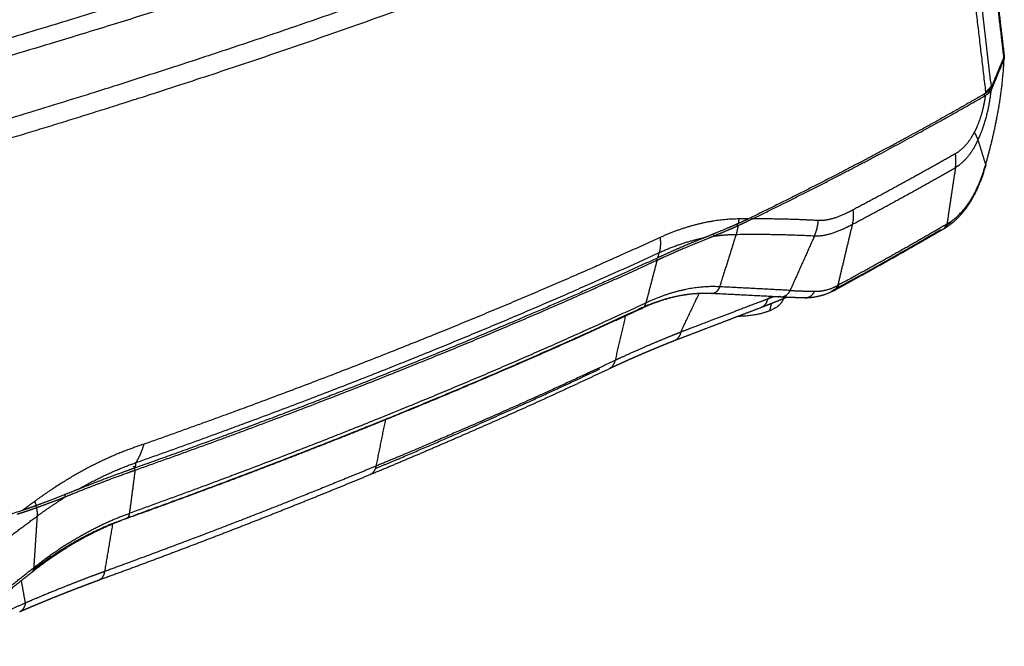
# Model space of a CAD drawing. Header units: millimetres. Extents: x 9946 to 11276, y -4769 to -3439.
# Tile 6 of 100: x 10308 to 10496, y -4438 to -4318. Entities that reach past the tile are written whole.
import ezdxf

# ---------------------------------------------------------------- set-up
doc = ezdxf.new("R2010")
doc.units = ezdxf.units.MM
doc.layers.add('ROXX NEO mini i_Fixture', color=7, linetype='Continuous', true_color=0x000000)

msp = doc.modelspace()

# ---------------------------------------------------------------- linework, layer by layer
at = {"layer": 'ROXX NEO mini i_Fixture', "color": 18, "lineweight": -3, "true_color": 0x000000}
for points, weights, degree in [([(10204.1, -4348.56), (10224.61, -4343.59), (10263.88, -4333.52), (10317.98, -4317.89), (10366.89, -4302.03), (10410.4, -4286.15), (10448.5, -4270.46), (10470.72, -4260.02), (10481.03, -4254.86)], [879.859060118, 887.748448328, 904.194925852, 930.95487826, 959.782788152, 990.484472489, 1022.82518338, 1045.50942903, 1057.12102964], 3), ([(10482.04, -4257.51), (10466.78, -4265.28), (10432.38, -4281.13), (10369.78, -4304.94), (10295.17, -4328.51), (10238.6, -4343.41), (10208.65, -4350.61)], [1054.50200502, 1037.44746029, 1004.25341014, 957.99947152, 915.956540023, 891.061854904, 879.461334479], 3), ([(10495.88, -4324.9), (10494.69, -4314.84), (10492.31, -4294.54), (10489.94, -4274.14), (10488.77, -4263.94)], [1071.56130195, 1070.02131403, 1067.01152353, 1064.12449387, 1062.73385714], 3), ([(10481.54, -4269.83), (10465.91, -4277.53), (10432.29, -4292.65), (10374.74, -4314.65), (10307.37, -4336.78), (10254.61, -4351.69), (10225.51, -4359.29)], [1046.11965038, 1029.42562404, 998.232423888, 956.266955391, 917.693651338, 893.566514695, 881.814192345], 3), ([(10487.03, -4276.19), (10489.28, -4295.1), (10491.32, -4312.42), (10493.42, -4330.44)], [1052.00502036, 1054.84338941, 1057.36463756, 1059.92824982], 3), ([(10486.05, -4277.77), (10489.22, -4304.76), (10492.37, -4331.56)], [1050.09123047, 1053.94850131, 1057.80577214], 2), ([(10495.91, -4325.27), (10495.65, -4325.9), (10495.12, -4327.19), (10494.3, -4329.16), (10493.74, -4330.51), (10493.46, -4331.2)], [1071.73588581, 1070.46922077, 1067.91303664, 1064.00301891, 1061.34193604, 1059.99624991], 3), ([(10495.79, -4325.14), (10495.85, -4325.2), (10495.91, -4325.27)], [1071.72907605, 1071.73248093, 1071.73588581], 2), ([(10495.96, -4325.07), (10495.95, -4325.13), (10495.94, -4325.2), (10495.91, -4325.27)], [1072.1255204, 1071.99266518, 1071.86286023, 1071.73588581], 3), ([(10493.45, -4330.76), (10493.4, -4330.89), (10493.24, -4331.15), (10492.88, -4331.52), (10492.53, -4331.76), (10492.33, -4331.88)], [1059.97359499, 1059.71133966, 1059.19816104, 1058.47288124, 1057.99993937, 1057.76869862], 3), ([(10493.42, -4330.44), (10493.25, -4330.8), (10492.9, -4331.18), (10492.37, -4331.56)], [1059.92824982, 1059.16083795, 1058.45334539, 1057.80577214], 3), ([(10493.3, -4331.03), (10493.38, -4331.12), (10493.46, -4331.2)], [1059.99052299, 1059.99338645, 1059.99624991], 2), ([(10493.42, -4330.44), (10493.43, -4330.54), (10493.44, -4330.65), (10493.45, -4330.76)], [1059.92824982, 1059.94343153, 1059.9584207, 1059.97359499], 3), ([(10492.33, -4331.88), (10478.41, -4339.93), (10463.32, -4347.92), (10447.04, -4355.84)], [1057.76869862, 1042.30077671, 1027.38066291, 1013.00825299], 3), ([(10447.83, -4355.83), (10463.8, -4348.04), (10478.62, -4340.18), (10492.33, -4332.26)], [1013.7034316, 1027.86206233, 1042.54557113, 1057.76496348], 3), ([(10490.95, -4340.71), (10491.36, -4339.83), (10492.12, -4337.92), (10492.99, -4334.66), (10493.34, -4332.37), (10493.46, -4331.2)], [1057.29559457, 1057.78594971, 1058.65681689, 1059.5775867, 1059.91072612, 1059.99624991], 3), ([(10493.46, -4331.2), (10493.37, -4331.39), (10493.09, -4331.76), (10492.61, -4332.1), (10492.33, -4332.26)], [1059.99624991, 1059.58890011, 1058.81414956, 1058.10445301, 1057.76496348], 3), ([(10492.37, -4331.56), (10492.36, -4331.67), (10492.35, -4331.77), (10492.33, -4331.88)], [1057.80577214, 1057.79419612, 1057.78183716, 1057.76869862], 3), ([(10490.23, -4339.25), (10489.74, -4340.21), (10488.65, -4341.84), (10487.35, -4342.97), (10486.63, -4343.38)], [1055.49751185, 1054.95689756, 1053.76820936, 1052.35689633, 1051.57824253], 3), ([(10490.95, -4340.71), (10490.86, -4340.43), (10490.62, -4339.94), (10490.23, -4339.25)], [1057.29559457, 1056.57847168, 1055.97911101, 1055.49751185], 3), ([(10490.95, -4340.71), (10490.38, -4341.92), (10489.04, -4344.15), (10487.43, -4345.56), (10486.63, -4346.02)], [1057.29559457, 1056.62840345, 1055.1173141, 1053.36179405, 1052.49037681], 3), ([(10492.41, -4345.42), (10491.68, -4343.08), (10490.95, -4340.71)], [1069.29479981, 1063.29519719, 1057.29559457], 2), ([(10486.63, -4343.38), (10480.35, -4346.96), (10473.83, -4350.54), (10467.09, -4354.1)], [1051.57824253, 1044.81112436, 1038.15123689, 1031.5985804], 3), ([(10486.63, -4346.02), (10486.75, -4345.26), (10486.75, -4344.37), (10486.63, -4343.38)], [1052.49037681, 1052.04025691, 1051.7362239, 1051.57824253], 3), ([(10466.97, -4356.86), (10473.75, -4353.26), (10480.31, -4349.65), (10486.63, -4346.02)], [1032.37012443, 1038.96804128, 1045.6750254, 1052.49037681], 3), ([(10485, -4356.83), (10486.7, -4355.83), (10489.73, -4352.73), (10491.67, -4348), (10492.41, -4345.42)], [1058.9887977, 1060.85277743, 1064.63945605, 1067.92190398, 1069.29479981], 3), ([(10486.63, -4346.02), (10485.81, -4351.44), (10485, -4356.83)], [1052.49037681, 1055.73958725, 1058.9887977], 2), ([(10492.41, -4345.56), (10492.42, -4345.54), (10492.42, -4345.51), (10492.42, -4345.48)], [1069.69024883, 1069.60656956, 1069.52324299, 1069.44026912], 3), ([(10447.83, -4355.83), (10447.72, -4355.69), (10447.62, -4355.56)], [1013.7034316, 1013.74411676, 1013.78480192], 2), ([(10467.09, -4354.1), (10465.87, -4354.74), (10463.59, -4355.83), (10461.45, -4356.21), (10460.42, -4356.16)], [1031.5985804, 1030.42832194, 1028.25046679, 1026.2227846, 1025.24171124], 3), ([(10466.97, -4356.86), (10467.16, -4356.03), (10467.2, -4355.11), (10467.09, -4354.1)], [1032.37012443, 1032.00160673, 1031.74442538, 1031.5985804], 3), ([(10445.22, -4355.85), (10440.18, -4355.92), (10435.1, -4357.15), (10430.18, -4359.4)], [1011.40282687, 1007.00293594, 1002.74312661, 998.77424746], 3), ([(10445.14, -4356.72), (10444.44, -4357.04), (10443.01, -4357.65), (10440.82, -4358.56), (10439.35, -4359.15), (10438.62, -4359.44)], [1011.42472657, 1010.86598951, 1009.76974372, 1008.16722172, 1007.11720107, 1006.59372151], 3), ([(10445.07, -4357.17), (10444.59, -4357.39), (10443.6, -4357.83), (10442.07, -4358.48), (10441.03, -4358.91), (10440.5, -4359.13)], [1011.46619926, 1011.09547572, 1010.36258387, 1009.27776847, 1008.55544033, 1008.19306789], 3), ([(10445.07, -4357.17), (10444.98, -4357.75), (10444.86, -4358.29), (10444.7, -4358.8)], [1011.46619926, 1011.5348937, 1011.65815007, 1011.83596852], 3), ([(10445.07, -4357.17), (10444.97, -4357), (10444.87, -4356.84)], [1011.46619926, 1011.50532385, 1011.54444844], 2), ([(10447.83, -4355.83), (10447.53, -4355.99), (10446.94, -4356.29), (10446.02, -4356.73), (10445.39, -4357.02), (10445.07, -4357.17)], [1013.7034316, 1013.44782751, 1012.94408646, 1012.19660387, 1011.70828161, 1011.46619926], 3), ([(10447.04, -4355.84), (10446.84, -4355.94), (10446.42, -4356.13), (10445.79, -4356.43), (10445.36, -4356.63), (10445.14, -4356.72)], [1013.00825299, 1012.83179382, 1012.47929955, 1011.95255377, 1011.60065213, 1011.42472657], 3), ([(10445.22, -4355.85), (10445.2, -4356.15), (10445.17, -4356.44), (10445.14, -4356.72)], [1011.40282687, 1011.39789138, 1011.40519128, 1011.42472657], 3), ([(10447.04, -4355.84), (10446.43, -4355.84), (10445.82, -4355.84), (10445.22, -4355.85)], [1013.00825299, 1012.46980546, 1011.93435826, 1011.40282687], 3), ([(10460.42, -4356.16), (10456.48, -4355.94), (10452.15, -4355.83), (10447.83, -4355.83)], [1025.24171124, 1021.53446314, 1017.55584162, 1013.7034316], 3), ([(10459.69, -4359.07), (10460.08, -4358.19), (10460.33, -4357.22), (10460.42, -4356.16)], [1025.4855325, 1025.27094943, 1025.18967543, 1025.24171124], 3), ([(10459.69, -4359.07), (10460.83, -4359.13), (10463.3, -4358.69), (10465.78, -4357.49), (10466.97, -4356.86)], [1025.4855325, 1026.561885, 1028.87792673, 1031.22301122, 1032.37012443], 3), ([(10464.19, -4368.54), (10465.57, -4362.71), (10466.97, -4356.86)], [1037.5658797, 1034.96800206, 1032.37012443], 2), ([(10484.78, -4356.96), (10478.21, -4360.81), (10471.4, -4364.64), (10464.33, -4368.46)], [1058.74614096, 1051.61328582, 1044.59884789, 1037.70337328], 3), ([(10484.35, -4357.77), (10484.62, -4357.61), (10484.76, -4357.34), (10484.78, -4356.96)], [1059.76023252, 1059.37053727, 1059.03251609, 1058.74614096], 3), ([(10484.5, -4357.69), (10484.75, -4357.54), (10484.92, -4357.26), (10485, -4356.83)], [1059.91835874, 1059.52543546, 1059.2155801, 1058.9887977], 3), ([(10485, -4356.83), (10484.93, -4356.87), (10484.86, -4356.92), (10484.78, -4356.96)], [1058.9887977, 1058.90795411, 1058.82695408, 1058.74614096], 3), ([(10440.5, -4359.13), (10439.25, -4359.62), (10436.78, -4360.61), (10433.16, -4362.16), (10430.81, -4363.21), (10429.64, -4363.75)], [1008.19306789, 1007.32560493, 1005.56664742, 1002.85998346, 1001.00956204, 1000.07307451], 3), ([(10440.32, -4358.76), (10440.41, -4358.94), (10440.5, -4359.13)], [1008.25396636, 1008.22351713, 1008.19306789], 2), ([(10440.5, -4359.13), (10441.9, -4358.93), (10443.3, -4358.82), (10444.7, -4358.8)], [1008.19306789, 1009.39236828, 1010.60600539, 1011.83596852], 3), ([(10444.7, -4358.8), (10444.19, -4360.43), (10443.16, -4363.72), (10442.1, -4367.11), (10441.56, -4368.82)], [1011.83596852, 1012.40140082, 1013.54948102, 1014.7320629, 1015.33199663], 3), ([(10444.7, -4358.8), (10449.71, -4358.73), (10454.5, -4358.8), (10459.69, -4359.07)], [1011.83596852, 1016.25388652, 1020.60138341, 1025.4855325], 3), ([(10459.69, -4359.07), (10458.16, -4362.5), (10456.6, -4365.99), (10455.03, -4369.52)], [1025.4855325, 1026.32760444, 1027.18158398, 1028.04746734], 3), ([(10438.62, -4359.44), (10437.61, -4359.85), (10435.6, -4360.68), (10432.65, -4361.96), (10430.72, -4362.83), (10429.77, -4363.27)], [1006.59372151, 1005.87101121, 1004.40988819, 1002.17385581, 1000.65300759, 999.885099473], 3), ([(10430.18, -4359.4), (10430.3, -4360.45), (10430.25, -4361.4), (10430.03, -4362.28)], [998.77424746, 998.920237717, 999.162538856, 999.501150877], 3), ([(10430.03, -4362.28), (10432.92, -4360.95), (10435.77, -4360.01), (10438.62, -4359.44)], [999.501150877, 1001.82858564, 1004.1844968, 1006.59372151], 3), ([(10330.05, -4402.43), (10348.71, -4395.84), (10383.81, -4382.61), (10415.32, -4369.05), (10430.03, -4362.28)], [934.001841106, 944.154486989, 965.223597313, 987.820305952, 999.501150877], 3), ([(10429.77, -4363.27), (10429.9, -4362.77), (10430.03, -4362.28)], [999.885099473, 999.693125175, 999.501150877], 2), ([(10429.64, -4363.75), (10414.96, -4370.52), (10383.5, -4384.09), (10348.47, -4397.33), (10329.85, -4403.92)], [1000.07307451, 988.409943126, 965.847840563, 944.806278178, 934.666998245], 3), ([(10429.77, -4363.27), (10420.01, -4367.77), (10399.57, -4376.77), (10366.34, -4390.17), (10342.39, -4399.02), (10329.92, -4403.43)], [999.885099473, 992.103509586, 976.881411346, 955.081066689, 941.213451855, 934.448338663], 3), ([(10427.52, -4371.88), (10427.76, -4370.96), (10428.24, -4369.13), (10428.95, -4366.43), (10429.41, -4364.64), (10429.64, -4363.75)], [1003.23263097, 1002.87437656, 1002.1626785, 1001.11120127, 1000.41768993, 1000.07307451], 3), ([(10429.47, -4363.41), (10429.55, -4363.58), (10429.64, -4363.75)], [1000.12059305, 1000.09683378, 1000.07307451], 2), ([(10459.71, -4369.68), (10461.12, -4369.71), (10462.53, -4369.38), (10464.01, -4368.63)], [1032.89637649, 1034.48274644, 1035.93827955, 1037.38635487], 3), ([(10463.38, -4369.57), (10463.72, -4369.39), (10463.93, -4369.08), (10464.01, -4368.63)], [1038.31207891, 1037.94021778, 1037.63164309, 1037.38635487], 3), ([(10463.55, -4369.48), (10463.86, -4369.31), (10464.08, -4369), (10464.19, -4368.54)], [1038.43678253, 1038.06096322, 1037.77065494, 1037.5658797], 3), ([(10463.74, -4369.38), (10464.07, -4369.2), (10464.27, -4368.89), (10464.33, -4368.46)], [1038.62031704, 1038.2550628, 1037.94940549, 1037.70337328], 3), ([(10464.01, -4368.63), (10464.07, -4368.6), (10464.13, -4368.57), (10464.19, -4368.54)], [1037.38635487, 1037.44569935, 1037.50632671, 1037.5658797], 3), ([(10464.33, -4368.46), (10464.28, -4368.49), (10464.24, -4368.51), (10464.19, -4368.54)], [1037.70337328, 1037.65769068, 1037.61155188, 1037.5658797], 3), ([(10435.05, -4370.36), (10432.1, -4370.8), (10429.08, -4371.72), (10426.06, -4373.14)], [1012.104101, 1009.51818723, 1006.98215241, 1004.54168798], 3), ([(10435.05, -4370.37), (10432.41, -4370.75), (10429.57, -4371.61), (10426.66, -4372.97)], [1012.10398981, 1009.30240668, 1006.63812479, 1004.07145981], 3), ([(10441.56, -4368.82), (10437.08, -4368.59), (10432.3, -4369.65), (10427.52, -4371.88)], [1015.33199663, 1011.17437409, 1007.08678342, 1003.23263097], 3), ([(10434.14, -4377.49), (10435.89, -4373.8), (10437.65, -4370.11)], [1019.66787039, 1018.91509614, 1018.1623219], 2), ([(10440.03, -4370.11), (10438.41, -4370.03), (10436.74, -4370.12), (10435.05, -4370.36)], [1016.61762176, 1015.10237311, 1013.59494762, 1012.104101], 3), ([(10440.03, -4370.11), (10440.28, -4370.07), (10440.5, -4370.01), (10440.69, -4369.91)], [1016.61762176, 1016.43050705, 1016.26000958, 1016.10612935], 3), ([(10453.29, -4370.78), (10448.93, -4370.56), (10444.52, -4370.34), (10440.07, -4370.11)], [1029.14398127, 1024.98478846, 1020.82435624, 1016.65595931], 3), ([(10440.7, -4369.92), (10441.12, -4369.71), (10441.42, -4369.34), (10441.61, -4368.82)], [1016.13558864, 1015.78860541, 1015.53361146, 1015.37060679], 3), ([(10455.03, -4369.52), (10450.55, -4369.29), (10446.11, -4369.05), (10441.61, -4368.82)], [1028.04746734, 1023.77751581, 1019.58512543, 1015.37060679], 3), ([(10453.29, -4370.78), (10454.12, -4370.68), (10454.7, -4370.26), (10455.03, -4369.52)], [1029.14398127, 1028.59262099, 1028.22711634, 1028.04746734], 3), ([(10455.03, -4369.52), (10456.65, -4369.61), (10458.27, -4369.66), (10459.71, -4369.68)], [1028.04746734, 1029.60040634, 1031.28538438, 1032.89637649], 3), ([(10457.89, -4370.96), (10458.76, -4370.85), (10459.37, -4370.42), (10459.71, -4369.68)], [1033.87947738, 1033.37283811, 1033.04513782, 1032.89637649], 3), ([(10426.71, -4372.94), (10427.12, -4372.73), (10427.39, -4372.38), (10427.52, -4371.88)], [1004.02935313, 1003.69289116, 1003.42765255, 1003.23263097], 3), ([(10450.72, -4371.17), (10448.93, -4371.85), (10445.31, -4373.23), (10439.79, -4375.33), (10436.03, -4376.77), (10434.14, -4377.49)], [1030.77552477, 1029.56765686, 1027.13457422, 1023.4308052, 1020.92848449, 1019.66787039], 3), ([(10450.72, -4371.17), (10450.43, -4372.44), (10449.49, -4372.8)], [1030.77552477, 955.956828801, 1032.29603437], 2), ([(10451.95, -4370.7), (10451.55, -4370.86), (10451.14, -4371.01), (10450.72, -4371.17)], [1031.61966353, 1031.34476173, 1031.06344912, 1030.77552477], 3), ([(10450.72, -4371.17), (10450.86, -4371.06), (10451, -4370.96), (10451.14, -4370.85)], [1030.77552477, 1030.83683006, 1030.89804218, 1030.95978986], 3), ([(10451.41, -4372.04), (10451.27, -4372.72), (10451.13, -4373.41)], [1055.53967643, 1055.83612176, 1056.13256709], 2), ([(10451.14, -4370.85), (10451.15, -4370.79), (10451.16, -4370.73), (10451.17, -4370.67)], [1030.95978986, 1030.9299301, 1030.90007216, 1030.87021509], 3), ([(10452.83, -4370.75), (10452.9, -4370.72), (10452.96, -4370.69), (10453.03, -4370.66)], [1037.10404123, 1037.15497252, 1037.20590794, 1037.25684734], 3), ([(10453.29, -4370.78), (10453.16, -4370.72), (10453.03, -4370.67)], [1029.14398127, 1029.23219286, 1029.32040444], 2), ([(10426.06, -4373.14), (10411.55, -4379.91), (10380.55, -4393.45), (10346.05, -4406.68), (10327.68, -4413.28)], [1004.54168798, 993.016155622, 970.741781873, 949.923531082, 939.863538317], 3), ([(10426.06, -4373.14), (10426.28, -4373.11), (10426.48, -4373.05), (10426.66, -4372.97)], [1004.54168798, 1004.37227197, 1004.21555525, 1004.0714628], 3), ([(10423.54, -4374.42), (10422.56, -4378.67), (10421.58, -4382.9)], [1006.78028936, 1008.58681435, 1010.39333934], 2), ([(10434.14, -4377.49), (10433.48, -4377.75), (10432.18, -4378.28), (10430.37, -4379.02), (10428.44, -4379.83), (10426.35, -4380.73), (10424.08, -4381.74), (10422.44, -4382.5), (10421.58, -4382.9)], [1019.66787039, 1019.21910728, 1018.32682424, 1017.04761191, 1015.64735706, 1014.09471227, 1012.36488083, 1011.07489278, 1010.39333934], 3), ([(10434.14, -4377.49), (10433.85, -4378.78), (10432.91, -4379.14)], [1019.66787039, 945.649640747, 1021.17529833], 2), ([(10421.58, -4382.9), (10416.82, -4385.16), (10407.07, -4389.67), (10391.84, -4396.4), (10381.28, -4400.88), (10375.89, -4403.11)], [1010.39333934, 1006.56943309, 999.005302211, 987.910188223, 980.679713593, 977.106056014], 3), ([(10421.58, -4382.9), (10421.3, -4384.11), (10420.39, -4384.54)], [1010.39333934, 946.48901705, 1011.72212036], 2), ([(10377.68, -4394.26), (10376.78, -4398.7), (10375.89, -4403.11)], [973.336726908, 975.221391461, 977.106056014], 2), ([(10331.57, -4398.91), (10328.15, -4400.01), (10321.07, -4402.95), (10314.05, -4407.37), (10310.66, -4409.86)], [934.040260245, 932.187522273, 928.458564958, 924.954673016, 923.317550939], 3), ([(10330.05, -4402.43), (10330.7, -4401.36), (10331.21, -4400.19), (10331.57, -4398.91)], [934.001841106, 933.898352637, 933.911159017, 934.040260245], 3), ([(10329.92, -4403.43), (10329.99, -4402.93), (10330.05, -4402.43)], [934.448338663, 934.225089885, 934.001841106], 2), ([(10329.85, -4403.92), (10328.34, -4404.45), (10325.34, -4405.54), (10320.91, -4407.24), (10318, -4408.4), (10316.56, -4408.99)], [934.666998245, 933.852545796, 932.198803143, 929.644634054, 927.893112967, 927.005434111], 3), ([(10329.92, -4403.43), (10328.68, -4403.87), (10326.22, -4404.76), (10322.56, -4406.13), (10320.16, -4407.07), (10318.97, -4407.55)], [934.448338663, 933.781162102, 932.429811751, 930.351244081, 928.932183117, 928.214212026], 3), ([(10375.89, -4403.11), (10370.46, -4405.36), (10359.36, -4409.87), (10342.08, -4416.58), (10330.12, -4421.03), (10324.03, -4423.26)], [977.106056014, 973.532093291, 966.465370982, 956.109384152, 949.367359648, 946.036936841], 3), ([(10329.85, -4403.92), (10329.67, -4405.35), (10329.3, -4408.15), (10328.94, -4410.83), (10328.77, -4412.13)], [934.666998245, 935.307059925, 936.560712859, 937.761291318, 938.348281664], 3), ([(10329.56, -4403.21), (10329.7, -4403.16), (10329.84, -4403.11), (10329.98, -4403.06)], [934.783280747, 934.860153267, 934.937047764, 935.013964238], 3), ([(10329.68, -4403.51), (10329.77, -4403.72), (10329.85, -4403.92)], [934.733569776, 934.70028401, 934.666998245], 2), ([(10375.89, -4403.11), (10375.63, -4404.39), (10374.71, -4404.78)], [977.106056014, 910.223497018, 978.54655538], 2), ([(10318.97, -4407.55), (10318.08, -4407.91), (10316.31, -4408.61), (10313.72, -4409.63), (10311.89, -4410.32), (10310.95, -4410.66)], [928.214212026, 927.680369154, 926.618683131, 925.10003781, 924.070923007, 923.563265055], 3), ([(10310.66, -4409.86), (10309.89, -4410.43), (10309.11, -4411), (10308.33, -4411.58)], [923.317550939, 922.943589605, 922.570347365, 922.197761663], 3), ([(10310.66, -4409.86), (10310.78, -4410.13), (10310.87, -4410.4), (10310.95, -4410.66)], [923.317550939, 923.393890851, 923.475795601, 923.563265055], 3), ([(10311.2, -4412.64), (10313.01, -4411.31), (10314.79, -4410.1), (10316.56, -4408.99)], [924.373302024, 925.247080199, 926.121205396, 927.005434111], 3), ([(10316.36, -4408.57), (10316.46, -4408.78), (10316.56, -4408.99)], [927.066028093, 927.035731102, 927.005434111], 2), ([(10308.33, -4411.58), (10284.34, -4419.67), (10258.98, -4427.58), (10232.27, -4435.3)], [922.197761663, 910.355532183, 899.060944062, 888.314186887], 3), ([(10311.06, -4411.08), (10310.65, -4411.22), (10309.83, -4411.51), (10308.58, -4411.93), (10307.75, -4412.2), (10307.33, -4412.33)], [923.70731151, 923.476096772, 923.020157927, 922.355436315, 921.927508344, 921.716483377], 3), ([(10310.95, -4410.66), (10310.67, -4410.76), (10310.1, -4410.97), (10309.23, -4411.28), (10308.63, -4411.48), (10308.33, -4411.58)], [923.563265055, 923.411358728, 923.107549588, 922.652266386, 922.349113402, 922.197761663], 3), ([(10310.86, -4410.7), (10310.96, -4410.89), (10311.06, -4411.08)], [923.797465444, 923.752388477, 923.70731151], 2), ([(10311.2, -4412.64), (10311.23, -4412.14), (10311.19, -4411.62), (10311.06, -4411.08)], [924.373302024, 924.12649177, 923.904494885, 923.70731151], 3), ([(10291.46, -4427.68), (10298.49, -4422.16), (10304.93, -4417.27), (10311.2, -4412.64)], [915.189819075, 918.348753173, 921.355994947, 924.373302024], 3), ([(10328.05, -4413.21), (10322.02, -4415.38), (10315.94, -4418.82), (10310.21, -4423.37)], [939.444248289, 935.97837921, 932.801907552, 930.083871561], 3), ([(10327.68, -4413.28), (10321.81, -4415.39), (10316, -4418.64), (10310.49, -4422.86)], [939.863538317, 936.698200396, 933.773089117, 931.246018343], 3), ([(10310.56, -4422.47), (10310.62, -4421.44), (10310.76, -4419.33), (10310.98, -4416.06), (10311.12, -4413.8), (10311.2, -4412.64)], [929.242339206, 928.729197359, 927.68441835, 926.064588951, 924.943604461, 924.373302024], 3), ([(10310.61, -4422.42), (10316.42, -4417.82), (10322.57, -4414.36), (10328.77, -4412.13)], [929.266905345, 931.90655283, 935.003785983, 938.348281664], 3), ([(10328.77, -4412.13), (10328.7, -4412.71), (10328.46, -4413.07), (10328.05, -4413.21)], [938.348281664, 938.607651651, 938.973504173, 939.444250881], 3), ([(10325.56, -4414.18), (10324.79, -4418.73), (10324.03, -4423.26)], [942.175789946, 944.106363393, 946.036936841], 2), ([(10292.55, -4436.78), (10298.64, -4431.93), (10304.6, -4427.19), (10310.56, -4422.47)], [921.186875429, 923.893775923, 926.557352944, 929.242339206], 3), ([(10324.03, -4423.26), (10323.17, -4423.57), (10321.5, -4424.19), (10319.27, -4425.04), (10317.01, -4425.92), (10314.56, -4426.9), (10311.88, -4428.01), (10309.93, -4428.83), (10308.91, -4429.27)], [946.036936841, 945.564036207, 944.640024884, 943.369932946, 942.063486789, 940.613037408, 938.985331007, 937.762424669, 937.117441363], 3), ([(10310.14, -4423.42), (10310.39, -4423.22), (10310.53, -4422.9), (10310.56, -4422.47)], [930.051804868, 929.728978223, 929.459156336, 929.242339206], 3), ([(10310.61, -4422.42), (10310.59, -4422.44), (10310.57, -4422.45), (10310.56, -4422.47)], [929.266905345, 929.258733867, 929.250545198, 929.242339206], 3), ([(10324.03, -4423.26), (10323.8, -4424.61), (10322.91, -4424.93)], [946.036936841, 876.77948494, 947.583395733], 2), ([(10310.13, -4423.43), (10304.23, -4428.11), (10298.31, -4432.82), (10292.35, -4437.55)], [930.04513981, 927.390292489, 924.73191546, 922.080132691], 3), ([(10308.91, -4429.27), (10308.53, -4427.14), (10308.15, -4425)], [937.117441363, 935.575052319, 934.032663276], 2), ([(10308.91, -4429.27), (10308.68, -4430.59), (10307.77, -4430.99)], [937.117441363, 873.769013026, 938.51746566], 2)]:
    msp.add_rational_spline(points, weights, degree=degree, dxfattribs=at)
for points, weights, knots in [([(10488.78, -4263.4), (10489.97, -4273.67), (10491.16, -4283.93), (10492.36, -4294.15), (10493.54, -4304.34), (10494.73, -4314.49), (10495.93, -4324.6)], [1063.26730844, 1064.77004384, 1066.22789858, 1067.70055338, 1069.17144477, 1070.6576643, 1072.17086729], [0.51272, 0.51272, 0.51272, 0.51272, 26.23188, 26.23188, 26.23188, 51.925891, 51.925891, 51.925891, 51.925891]), ([(10303.59, -4341.14), (10328.99, -4333.48), (10376.13, -4318.03), (10417.13, -4302.08), (10435.89, -4294.12)], [916.082388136, 928.984893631, 956.161097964, 985.92077621, 1001.49382054], [0, 0, 0, 0, 66.838881, 134.093381, 134.093381, 134.093381, 134.093381]), ([(10492.41, -4345.42), (10493.28, -4342.38), (10494.93, -4335.68), (10495.79, -4328.48), (10495.91, -4325.27)], [1069.29479981, 1070.91673282, 1073.16162522, 1072.67727973, 1071.73588581], [0, 0, 0, 0, 9.030115, 17.774837, 17.774837, 17.774837, 17.774837]), ([(10495.85, -4324.37), (10495.88, -4324.41), (10495.91, -4324.49), (10495.92, -4324.57), (10495.93, -4324.6)], [1072.64198795, 1072.54924835, 1072.39187699, 1072.23542344, 1072.1708762], [-1.2159698, -1.2159698, -1.2159698, -1.2159698, -0.9079533, -0.6906341, -0.6906341, -0.6906341, -0.6906341]), ([(10492.33, -4332.26), (10492.17, -4333.43), (10491.66, -4335.93), (10490.81, -4338.15), (10490.23, -4339.25)], [1057.76496348, 1057.60208102, 1057.05026679, 1056.12157683, 1055.49751185], [-6.330852, -6.330852, -6.330852, -6.330852, -3.459945, 0, 0, 0, 0]), ([(10492.07, -4332.03), (10492.08, -4332.05), (10492.11, -4332.11), (10492.16, -4332.22), (10492.26, -4332.25), (10492.33, -4332.26)], [1057.77588084, 1057.76981907, 1057.74365669, 1057.68176284, 1057.72711892, 1057.76496348], [0.2320296, 0.2320296, 0.2320296, 0.2320296, 0.2763204, 0.4144806, 0.5526408, 0.5526408, 0.5526408, 0.5526408]), ([(10430.18, -4359.4), (10415.44, -4366.15), (10384.31, -4379.49), (10349.69, -4392.52), (10331.57, -4398.91)], [998.77424746, 987.08205117, 964.774251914, 943.947901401, 934.040260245], [0, 0, 0, 0, 51.458304, 101.492488, 101.492488, 101.492488, 101.492488]), ([(10427.52, -4371.88), (10412.98, -4378.66), (10381.82, -4392.26), (10347.18, -4405.52), (10328.77, -4412.13)], [1003.23263097, 991.668558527, 969.291333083, 948.412714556, 938.348281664], [0, 0, 0, 0, 50.911513, 101.823022, 101.823022, 101.823022, 101.823022]), ([(10426.66, -4372.97), (10412.15, -4379.74), (10396.75, -4386.47), (10380.51, -4393.11), (10363.95, -4399.89), (10346.47, -4406.59), (10328.17, -4413.17)], [1004.07153091, 992.578843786, 981.427509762, 970.657633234, 959.907592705, 949.497663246, 939.509357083], [1.0167, 1.0167, 1.0167, 1.0167, 51.787691, 51.787691, 51.787691, 102.487962, 102.487962, 102.487962, 102.487962]), ([(10449.49, -4372.8), (10447.69, -4373.48), (10445.88, -4374.17), (10444.08, -4374.86), (10442.24, -4375.57), (10440.4, -4376.27), (10438.55, -4376.98), (10436.73, -4377.68), (10434.9, -4378.38), (10433.06, -4379.08)], [1032.2950162, 1031.07887245, 1029.86202692, 1028.64448346, 1027.41087882, 1026.17656064, 1024.94153536, 1023.72177823, 1022.50132742, 1021.28018816], [0.275407, 0.275407, 0.275407, 0.275407, 6.24959, 6.24959, 6.24959, 12.302574, 12.302574, 12.302574, 18.280713, 18.280713, 18.280713, 18.280713]), ([(10375.79, -4403.56), (10380.24, -4401.7), (10389.85, -4397.61), (10404.17, -4391.27), (10413.87, -4386.78), (10418.64, -4384.53)], [981.670313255, 984.653902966, 991.275021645, 1001.7238008, 1009.25352436, 1013.0782408], [2.771541, 2.771541, 2.771541, 2.771541, 16.771072, 33.542144, 50.313216, 50.313216, 50.313216, 50.313216]), ([(10318.97, -4407.55), (10319.49, -4407.25), (10323.1, -4405.24), (10326.76, -4403.59), (10330.05, -4402.43)], [928.214212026, 928.47753677, 930.316775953, 932.230948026, 934.001841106], [-10.166209, -10.166209, -10.166209, -10.166209, -8.702326, 0, 0, 0, 0]), ([(10316.56, -4408.99), (10315.94, -4409.24), (10314.7, -4409.73), (10312.87, -4410.42), (10311.66, -4410.86), (10311.06, -4411.08)], [927.005434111, 926.616567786, 925.85112804, 924.748143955, 924.04761416, 923.70731151], [0, 0, 0, 0, 1.718401, 3.436802, 5.155203, 5.155203, 5.155203, 5.155203]), ([(10308.91, -4429.27), (10306.83, -4430.2), (10302.65, -4432.04), (10298.02, -4434.11), (10295.46, -4435.25), (10294.98, -4435.46)], [937.117441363, 935.763427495, 933.061273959, 930.079174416, 928.441723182, 928.134812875], [-18.154868, -18.154868, -18.154868, -18.154868, -12.103245, -6.051623, -4.654106, -4.654106, -4.654106, -4.654106])]:
    msp.add_rational_spline(points, weights, degree=3, knots=knots, dxfattribs=at)
at = {"layer": 'ROXX NEO mini i_Fixture', "color": 18, "true_color": 0x000000}
for points, weights, degree in [([(10495.88, -4324.9), (10494.68, -4327.81), (10493.45, -4330.76)], [1071.56130195, 1065.76744847, 1059.97359499], 2), ([(10495.88, -4324.9), (10494.68, -4327.81), (10493.45, -4330.76)], [1071.56130195, 1065.76744847, 1059.97359499], 2), ([(10495.93, -4324.6), (10495.94, -4324.7), (10495.92, -4324.8), (10495.88, -4324.9)], [1072.1708762, 1071.96574692, 1071.76237464, 1071.56130195], 3), ([(10495.93, -4324.6), (10495.94, -4324.7), (10495.92, -4324.8), (10495.88, -4324.9)], [1072.1708762, 1071.96574692, 1071.76237464, 1071.56130195], 3), ([(10495.96, -4325.05), (10495.96, -4325.12), (10495.95, -4325.2), (10495.95, -4325.27)], [1072.16620515, 1072.18638944, 1072.20623471, 1072.22574121], 3), ([(10495.96, -4325.05), (10495.96, -4325.12), (10495.95, -4325.2), (10495.95, -4325.27)], [1072.16620515, 1072.18638944, 1072.20623471, 1072.22574121], 3), ([(10492.45, -4345.44), (10492.44, -4345.48), (10492.42, -4345.52), (10492.41, -4345.56)], [1069.75415664, 1069.73293856, 1069.71163557, 1069.69024818], 3), ([(10492.45, -4345.44), (10492.44, -4345.48), (10492.42, -4345.52), (10492.41, -4345.56)], [1069.75415664, 1069.73293856, 1069.71163557, 1069.69024818], 3), ([(10484.34, -4357.78), (10484.31, -4357.79), (10484.3, -4357.8), (10484.3, -4357.8)], [1059.9851921, 1059.98971853, 1059.97669554, 1059.95428339], 3), ([(10484.34, -4357.78), (10484.31, -4357.79), (10484.3, -4357.8), (10484.3, -4357.8)], [1059.9851921, 1059.98971853, 1059.97669554, 1059.95428339], 3), ([(10463.38, -4369.57), (10462.11, -4370.23), (10460.68, -4370.69), (10459.19, -4370.89)], [1038.31188588, 1037.33869371, 1036.22185811, 1035.30385377], 3), ([(10463.38, -4369.57), (10462.11, -4370.23), (10460.68, -4370.69), (10459.19, -4370.89)], [1038.31188588, 1037.33869371, 1036.22185811, 1035.30385377], 3), ([(10462.96, -4369.63), (10462.98, -4369.63), (10463.01, -4369.61), (10463.06, -4369.58), (10463.09, -4369.56), (10463.11, -4369.55)], [1039.09800861, 1039.1142826, 1039.1473005, 1039.19625705, 1039.22748644, 1039.24358898], 3), ([(10462.96, -4369.63), (10462.98, -4369.63), (10463.01, -4369.61), (10463.06, -4369.58), (10463.09, -4369.56), (10463.11, -4369.55)], [1039.09800861, 1039.1142826, 1039.1473005, 1039.19625705, 1039.22748644, 1039.24358898], 3), ([(10453.72, -4371.12), (10453.38, -4372.47), (10451.13, -4373.41)], [1060.29269585, 1004.06056429, 1056.13256709], 2), ([(10453.72, -4371.12), (10453.38, -4372.47), (10451.13, -4373.41)], [1060.29269585, 1004.06056429, 1056.13256709], 2), ([(10457.89, -4370.96), (10456.35, -4370.92), (10454.87, -4370.86), (10453.29, -4370.78)], [1033.87947738, 1032.17711375, 1030.65665231, 1029.14398127], 3), ([(10457.89, -4370.96), (10456.35, -4370.92), (10454.87, -4370.86), (10453.29, -4370.78)], [1033.87947738, 1032.17711375, 1030.65665231, 1029.14398127], 3), ([(10453.8, -4370.8), (10453.76, -4370.96), (10453.72, -4371.12)], [909.705273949, 909.748134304, 909.79099466], 2), ([(10453.8, -4370.8), (10453.76, -4370.96), (10453.72, -4371.12)], [909.705273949, 909.748134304, 909.79099466], 2), ([(10459.19, -4370.89), (10458.75, -4370.95), (10458.32, -4370.98), (10457.89, -4370.96)], [1035.30379215, 1034.8294819, 1034.35370267, 1033.87947738], 3), ([(10459.19, -4370.89), (10458.75, -4370.95), (10458.32, -4370.98), (10457.89, -4370.96)], [1035.30379215, 1034.8294819, 1034.35370267, 1033.87947738], 3), ([(10451.13, -4373.41), (10448.66, -4374.43), (10445.05, -4374.49)], [1056.13256709, 916.325158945, 901.536853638], 2), ([(10451.13, -4373.41), (10448.66, -4374.43), (10445.05, -4374.49)], [1056.13256709, 916.325158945, 901.536853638], 2)]:
    msp.add_rational_spline(points, weights, degree=degree, dxfattribs=at)
for points, weights, knots in [([(10495.88, -4324.73), (10495.91, -4324.78), (10495.95, -4324.89), (10495.96, -4324.99), (10495.96, -4325.05)], [1072.80960813, 1072.71011839, 1072.49116517, 1072.28005582, 1072.16616735], [1.4813522, 1.4813522, 1.4813522, 1.4813522, 1.803212, 2.196711, 2.196711, 2.196711, 2.196711]), ([(10495.88, -4324.73), (10495.91, -4324.78), (10495.95, -4324.89), (10495.96, -4324.99), (10495.96, -4325.05)], [1072.80960813, 1072.71011839, 1072.49116517, 1072.28005582, 1072.16616735], [1.4813522, 1.4813522, 1.4813522, 1.4813522, 1.803212, 2.196711, 2.196711, 2.196711, 2.196711]), ([(10492.41, -4345.56), (10491.64, -4348.27), (10490.61, -4350.78), (10489.29, -4352.86), (10488.01, -4354.86), (10486.39, -4356.57), (10484.5, -4357.69)], [1069.69025242, 1068.31827882, 1066.68070029, 1064.99522479, 1063.37713758, 1061.61021661, 1059.91835804], [0.272463, 0.272463, 0.272463, 0.272463, 8.20908, 8.20908, 8.20908, 15.871484, 15.871484, 15.871484, 15.871484]), ([(10492.41, -4345.56), (10491.64, -4348.27), (10490.61, -4350.78), (10489.29, -4352.86), (10488.01, -4354.86), (10486.39, -4356.57), (10484.5, -4357.69)], [1069.69025242, 1068.31827882, 1066.68070029, 1064.99522479, 1063.37713758, 1061.61021661, 1059.91835804], [0.272463, 0.272463, 0.272463, 0.272463, 8.20908, 8.20908, 8.20908, 15.871484, 15.871484, 15.871484, 15.871484]), ([(10486.21, -4356.01), (10486.2, -4356.01), (10485.73, -4356.49), (10485.24, -4356.91), (10484.74, -4357.28)], [1063.42007856, 1063.41923832, 1062.82121729, 1062.22944668, 1061.64841039], [11.966583, 11.966583, 11.966583, 11.966583, 11.970261, 14.584287, 14.584287, 14.584287, 14.584287]), ([(10486.21, -4356.01), (10486.2, -4356.01), (10485.73, -4356.49), (10485.24, -4356.91), (10484.74, -4357.28)], [1063.42007856, 1063.41923832, 1062.82121729, 1062.22944668, 1061.64841039], [11.966583, 11.966583, 11.966583, 11.966583, 11.970261, 14.584287, 14.584287, 14.584287, 14.584287]), ([(10463.11, -4369.55), (10464.92, -4368.57), (10468.5, -4366.61), (10473.73, -4363.7), (10477.97, -4361.28), (10481.29, -4359.36), (10482.93, -4358.41), (10483.74, -4357.93)], [1039.24358898, 1041.00706922, 1044.53847231, 1049.84910254, 1054.28445773, 1057.83805597, 1059.6167156, 1060.50638125], [-29.2525, -29.2525, -29.2525, -29.2525, -21.939375, -14.62625, -7.313125, -3.656563, 0, 0, 0, 0]), ([(10463.11, -4369.55), (10464.92, -4368.57), (10468.5, -4366.61), (10473.73, -4363.7), (10477.97, -4361.28), (10481.29, -4359.36), (10482.93, -4358.41), (10483.74, -4357.93)], [1039.24358898, 1041.00706922, 1044.53847231, 1049.84910254, 1054.28445773, 1057.83805597, 1059.6167156, 1060.50638125], [-29.2525, -29.2525, -29.2525, -29.2525, -21.939375, -14.62625, -7.313125, -3.656563, 0, 0, 0, 0]), ([(10484.35, -4357.77), (10483.53, -4358.25), (10482.7, -4358.73), (10481.88, -4359.21), (10481.05, -4359.69), (10480.21, -4360.17), (10479.38, -4360.65), (10477.7, -4361.62), (10476, -4362.58), (10474.29, -4363.55), (10472.57, -4364.52), (10470.83, -4365.49), (10469.07, -4366.46), (10467.31, -4367.43), (10465.53, -4368.4), (10463.74, -4369.38)], [1059.76018683, 1058.86795568, 1057.9780602, 1057.08879951, 1056.19915765, 1055.31087796, 1054.42442956, 1052.65050072, 1050.88325386, 1049.12252726, 1047.36029876, 1045.60430613, 1043.85509552, 1042.10288181, 1040.35832373, 1038.62032934], [0.287011, 0.287011, 0.287011, 0.287011, 3.924769, 3.924769, 3.924769, 7.564083, 7.564083, 7.564083, 14.845989, 14.845989, 14.845989, 22.133796, 22.133796, 22.133796, 29.429027, 29.429027, 29.429027, 29.429027]), ([(10484.35, -4357.77), (10483.53, -4358.25), (10482.7, -4358.73), (10481.88, -4359.21), (10481.05, -4359.69), (10480.21, -4360.17), (10479.38, -4360.65), (10477.7, -4361.62), (10476, -4362.58), (10474.29, -4363.55), (10472.57, -4364.52), (10470.83, -4365.49), (10469.07, -4366.46), (10467.31, -4367.43), (10465.53, -4368.4), (10463.74, -4369.38)], [1059.76018683, 1058.86795568, 1057.9780602, 1057.08879951, 1056.19915765, 1055.31087796, 1054.42442956, 1052.65050072, 1050.88325386, 1049.12252726, 1047.36029876, 1045.60430613, 1043.85509552, 1042.10288181, 1040.35832373, 1038.62032934], [0.287011, 0.287011, 0.287011, 0.287011, 3.924769, 3.924769, 3.924769, 7.564083, 7.564083, 7.564083, 14.845989, 14.845989, 14.845989, 22.133796, 22.133796, 22.133796, 29.429027, 29.429027, 29.429027, 29.429027]), ([(10454.39, -4370.83), (10454.02, -4370.99), (10453.64, -4371.15), (10453.25, -4371.31), (10452.67, -4371.55), (10452.08, -4371.79), (10451.48, -4372.02), (10450.88, -4372.26), (10450.27, -4372.5), (10449.65, -4372.74)], [1035.68799664, 1035.41183134, 1035.13766359, 1034.86534529, 1034.44978342, 1034.03863999, 1033.63124213, 1033.21808632, 1032.80865926, 1032.40234168], [7.826689, 7.826689, 7.826689, 7.826689, 9.134201, 9.134201, 9.134201, 11.129394, 11.129394, 11.129394, 13.153237, 13.153237, 13.153237, 13.153237]), ([(10454.39, -4370.83), (10454.02, -4370.99), (10453.64, -4371.15), (10453.25, -4371.31), (10452.67, -4371.55), (10452.08, -4371.79), (10451.48, -4372.02), (10450.88, -4372.26), (10450.27, -4372.5), (10449.65, -4372.74)], [1035.68799664, 1035.41183134, 1035.13766359, 1034.86534529, 1034.44978342, 1034.03863999, 1033.63124213, 1033.21808632, 1032.80865926, 1032.40234168], [7.826689, 7.826689, 7.826689, 7.826689, 9.134201, 9.134201, 9.134201, 11.129394, 11.129394, 11.129394, 13.153237, 13.153237, 13.153237, 13.153237]), ([(10432.92, -4379.14), (10432.27, -4379.39), (10431.63, -4379.65), (10430.99, -4379.91), (10430.37, -4380.16), (10429.75, -4380.41), (10429.14, -4380.67), (10428.49, -4380.94), (10427.85, -4381.21), (10427.2, -4381.48), (10426.5, -4381.78), (10425.81, -4382.08), (10425.11, -4382.39), (10424.35, -4382.72), (10423.6, -4383.06), (10422.85, -4383.4), (10422.04, -4383.77), (10421.24, -4384.14), (10420.44, -4384.51)], [1021.1614667, 1020.71209099, 1020.25932134, 1019.80336274, 1019.3621454, 1018.91785114, 1018.47063534, 1017.99720112, 1017.52042582, 1017.04050431, 1016.51642426, 1015.98849266, 1015.45694879, 1014.87332019, 1014.28521013, 1013.69292068, 1013.05560208, 1012.41318052, 1011.76585789], [0.276811, 0.276811, 0.276811, 0.276811, 2.424324, 2.424324, 2.424324, 4.502335, 4.502335, 4.502335, 6.702112, 6.702112, 6.702112, 9.104225, 9.104225, 9.104225, 11.741632, 11.741632, 11.741632, 14.579497, 14.579497, 14.579497, 14.579497]), ([(10432.92, -4379.14), (10432.27, -4379.39), (10431.63, -4379.65), (10430.99, -4379.91), (10430.37, -4380.16), (10429.75, -4380.41), (10429.14, -4380.67), (10428.49, -4380.94), (10427.85, -4381.21), (10427.2, -4381.48), (10426.5, -4381.78), (10425.81, -4382.08), (10425.11, -4382.39), (10424.35, -4382.72), (10423.6, -4383.06), (10422.85, -4383.4), (10422.04, -4383.77), (10421.24, -4384.14), (10420.44, -4384.51)], [1021.1614667, 1020.71209099, 1020.25932134, 1019.80336274, 1019.3621454, 1018.91785114, 1018.47063534, 1017.99720112, 1017.52042582, 1017.04050431, 1016.51642426, 1015.98849266, 1015.45694879, 1014.87332019, 1014.28521013, 1013.69292068, 1013.05560208, 1012.41318052, 1011.76585789], [0.276811, 0.276811, 0.276811, 0.276811, 2.424324, 2.424324, 2.424324, 4.502335, 4.502335, 4.502335, 6.702112, 6.702112, 6.702112, 9.104225, 9.104225, 9.104225, 11.741632, 11.741632, 11.741632, 14.579497, 14.579497, 14.579497, 14.579497]), ([(10420.39, -4384.54), (10415.63, -4386.79), (10410.77, -4389.04), (10405.82, -4391.29), (10400.84, -4393.54), (10395.77, -4395.79), (10390.6, -4398.03), (10385.43, -4400.27), (10380.18, -4402.51), (10374.83, -4404.73)], [1011.71412817, 1007.90715546, 1004.13842755, 1000.40902694, 996.684401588, 992.998964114, 989.35355043, 985.736332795, 982.15848559, 978.620927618], [0.504077, 0.504077, 0.504077, 0.504077, 17.32499, 17.32499, 17.32499, 34.124234, 34.124234, 34.124234, 50.793674, 50.793674, 50.793674, 50.793674]), ([(10420.39, -4384.54), (10415.63, -4386.79), (10410.77, -4389.04), (10405.82, -4391.29), (10400.84, -4393.54), (10395.77, -4395.79), (10390.6, -4398.03), (10385.43, -4400.27), (10380.18, -4402.51), (10374.83, -4404.73)], [1011.71412817, 1007.90715546, 1004.13842755, 1000.40902694, 996.684401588, 992.998964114, 989.35355043, 985.736332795, 982.15848559, 978.620927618], [0.504077, 0.504077, 0.504077, 0.504077, 17.32499, 17.32499, 17.32499, 34.124234, 34.124234, 34.124234, 50.793674, 50.793674, 50.793674, 50.793674]), ([(10374.71, -4404.78), (10369.28, -4407.03), (10363.76, -4409.27), (10358.15, -4411.51), (10352.49, -4413.76), (10346.73, -4416), (10340.88, -4418.23), (10335.03, -4420.46), (10329.09, -4422.68), (10323.06, -4424.88)], [978.546555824, 974.984678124, 971.463545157, 967.984025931, 964.502194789, 961.061999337, 957.66406416, 954.288183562, 950.953985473, 947.662161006], [0.504152, 0.504152, 0.504152, 0.504152, 17.290877, 17.290877, 17.290877, 34.088621, 34.088621, 34.088621, 50.777468, 50.777468, 50.777468, 50.777468]), ([(10374.71, -4404.78), (10369.28, -4407.03), (10363.76, -4409.27), (10358.15, -4411.51), (10352.49, -4413.76), (10346.73, -4416), (10340.88, -4418.23), (10335.03, -4420.46), (10329.09, -4422.68), (10323.06, -4424.88)], [978.546555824, 974.984678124, 971.463545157, 967.984025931, 964.502194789, 961.061999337, 957.66406416, 954.288183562, 950.953985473, 947.662161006], [0.504152, 0.504152, 0.504152, 0.504152, 17.290877, 17.290877, 17.290877, 34.088621, 34.088621, 34.088621, 50.777468, 50.777468, 50.777468, 50.777468]), ([(10322.92, -4424.93), (10322.08, -4425.24), (10321.26, -4425.55), (10320.43, -4425.86), (10319.67, -4426.15), (10318.9, -4426.44), (10318.15, -4426.73), (10317.38, -4427.03), (10316.62, -4427.33), (10315.86, -4427.63), (10315.03, -4427.96), (10314.21, -4428.29), (10313.4, -4428.62), (10312.5, -4428.99), (10311.6, -4429.36), (10310.71, -4429.73), (10309.75, -4430.13), (10308.8, -4430.54), (10307.85, -4430.95)], [947.579512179, 947.117416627, 946.651662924, 946.182404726, 945.747395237, 945.309256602, 944.868023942, 944.423066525, 943.974895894, 943.523553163, 943.034427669, 942.541475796, 942.044728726, 941.496463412, 940.943472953, 940.385850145, 939.787255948, 939.183182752, 938.57361701], [0.277126, 0.277126, 0.277126, 0.277126, 2.586036, 2.586036, 2.586036, 4.726387, 4.726387, 4.726387, 6.884803, 6.884803, 6.884803, 9.223915, 9.223915, 9.223915, 11.805631, 11.805631, 11.805631, 14.576987, 14.576987, 14.576987, 14.576987]), ([(10322.92, -4424.93), (10322.08, -4425.24), (10321.26, -4425.55), (10320.43, -4425.86), (10319.67, -4426.15), (10318.9, -4426.44), (10318.15, -4426.73), (10317.38, -4427.03), (10316.62, -4427.33), (10315.86, -4427.63), (10315.03, -4427.96), (10314.21, -4428.29), (10313.4, -4428.62), (10312.5, -4428.99), (10311.6, -4429.36), (10310.71, -4429.73), (10309.75, -4430.13), (10308.8, -4430.54), (10307.85, -4430.95)], [947.579512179, 947.117416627, 946.651662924, 946.182404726, 945.747395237, 945.309256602, 944.868023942, 944.423066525, 943.974895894, 943.523553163, 943.034427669, 942.541475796, 942.044728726, 941.496463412, 940.943472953, 940.385850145, 939.787255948, 939.183182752, 938.57361701], [0.277126, 0.277126, 0.277126, 0.277126, 2.586036, 2.586036, 2.586036, 4.726387, 4.726387, 4.726387, 6.884803, 6.884803, 6.884803, 9.223915, 9.223915, 9.223915, 11.805631, 11.805631, 11.805631, 14.576987, 14.576987, 14.576987, 14.576987])]:
    msp.add_rational_spline(points, weights, degree=3, knots=knots, dxfattribs=at)

doc.saveas('drawing.dxf')
